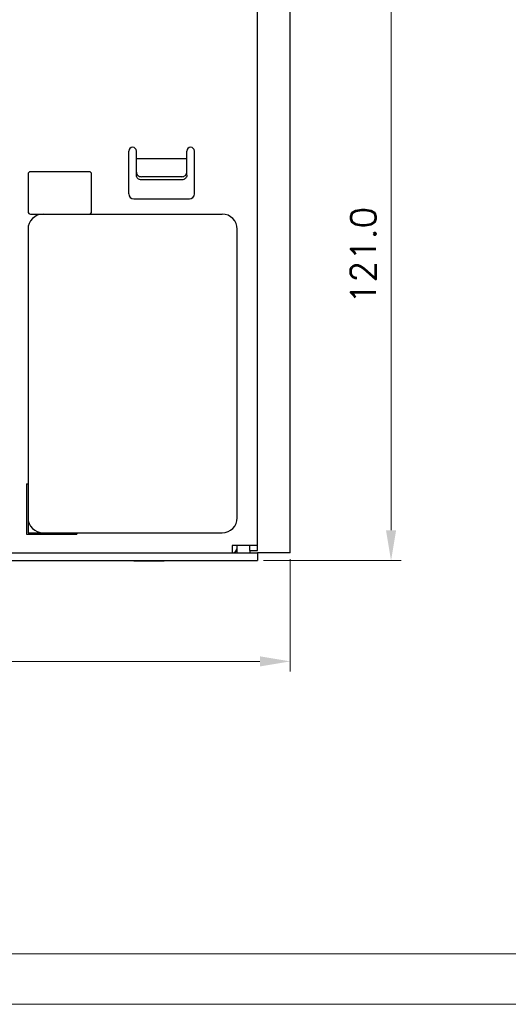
# Model space of a CAD drawing. Header units: millimetres. Extents: x 0 to 560, y 0 to 297.
# Tile 5 of 10: x 127 to 224, y 0 to 195. Entities that reach past the tile are written whole.
import ezdxf

# ---------------------------------------------------------------- set-up
doc = ezdxf.new("R2010")
doc.units = ezdxf.units.MM
doc.layers.get('0').update_dxf_attribs({"linetype": 'CONTINUOUS', "lineweight": 13})
doc.layers.get('Defpoints').update_dxf_attribs({"linetype": 'CONTINUOUS', "lineweight": 13})
doc.layers.add('Dimension', color=2, linetype='CONTINUOUS', lineweight=9)
doc.layers.add('Line', color=3, linetype='CONTINUOUS', lineweight=25)
doc.styles.get("Standard").update_dxf_attribs({"font": 'romans.shx'})
doc.dimstyles.new('yutana', dxfattribs={"dimtxt": 3.5, "dimasz": 3, "dimexe": 1, "dimexo": 0.6, "dimgap": 1.5, "dimtad": 1, "dimdec": 1, "dimzin": 0, "dimdsep": 46, "dimtxsty": 'Standard', "dimcen": 0, "dimadec": 0, "dimazin": 0, "dimtp": 0.01, "dimtm": 0.01, "dimtfac": 1, "dimtdec": 1, "dimtmove": 0, "dimatfit": 3, "dimfxl": 1, "dimtolj": 1, "dimtzin": 0, "dimlwd": 0, "dimlwe": 0, "dimarcsym": 0})

# ---------------------------------------------------------------- blocks, each defined once
blk = doc.blocks.new('*D3')
at = {"layer": 'Defpoints', "color": 0, "ltscale": 5}
for p in [(20.8, 89.5), (180.8, 89.5), (180.8, 68)]:
    blk.add_point(p, dxfattribs=at)
at = {"layer": 'Dimension', "color": 0, "lineweight": 0, "ltscale": 5}
for p, q in [((20.8, 88.3), (20.8, 66)), ((180.8, 88.3), (180.8, 66)), ((26.8, 68), (174.8, 68))]:
    blk.add_line(p, q, dxfattribs=at)
at = {"layer": 'Dimension', "color": 0, "ltscale": 5}
for points in [[(26.8, 69), (26.8, 67), (20.8, 68)], [(174.8, 69), (174.8, 67), (180.8, 68)]]:
    blk.add_solid(points, dxfattribs=at)
at = {"layer": 'Dimension', "color": 0, "ltscale": 5, "insert": (100.8, 73.5), "char_height": 5, "attachment_point": 5}
blk.add_mtext('\\A1;160.0', dxfattribs=at)
blk = doc.blocks.new('*D4')
at = {"layer": 'Defpoints', "color": 0, "ltscale": 5}
for p in [(174.3, 209), (200.8, 209), (174.3, 88)]:
    blk.add_point(p, dxfattribs=at)
at = {"layer": 'Line', "color": 0, "lineweight": 0, "ltscale": 5}
for p, q in [((175.5, 209), (202.8, 209)), ((200.8, 94), (200.8, 203)), ((175.5, 88), (202.8, 88))]:
    blk.add_line(p, q, dxfattribs=at)
at = {"layer": 'Line', "color": 0, "ltscale": 5}
for points in [[(199.8, 203), (201.8, 203), (200.8, 209)], [(199.8, 94), (201.8, 94), (200.8, 88)]]:
    blk.add_solid(points, dxfattribs=at)
at = {"layer": 'Line', "color": 0, "ltscale": 5, "insert": (195.3, 148.5), "char_height": 5, "attachment_point": 5, "rotation": 90}
blk.add_mtext('\\A1;121.0', dxfattribs=at)

msp = doc.modelspace()

# ---------------------------------------------------------------- linework, layer by layer
at = {"ltscale": 5}
for points in [[(0, 0), (560, 0), (560, 297), (0, 297)], [(10, 10), (550, 10), (550, 287), (10, 287)]]:
    msp.add_lwpolyline(points, close=True, dxfattribs=at)
at = {"layer": 'Line', "color": 7, "linetype": 'Continuous'}
for p, q in [((174.3, 90), (174.3, 207)), ((180.8, 89.5), (180.8, 207.5)), ((148.8, 160.7), (148.8, 169.2)), ((150.3, 164.39), (150.3, 169.2)), ((160.3, 164.39), (160.3, 169.2)), ((161.8, 160.7), (161.8, 169.2)), ((150.3, 167.7), (160.3, 167.7)), ((128.8, 164.6), (128.8, 157.2)), ((140.9, 165.1), (129.3, 165.1)), ((141.4, 157.2), (141.4, 164.6)), ((159.3, 164.12), (151.3, 164.12)), ((159.3, 163.48), (151.3, 163.48)), ((149.8, 159.7), (160.8, 159.7)), ((129.3, 156.7), (167.3, 156.7)), ((128.8, 153.7), (128.8, 96.5)), ((170.3, 96.5), (170.3, 153.7)), ((128.5, 103.2), (128.8, 103.2)), ((128.5, 103.2), (128.5, 93.2)), ((128.8, 96.5), (128.8, 93.5)), ((128.5, 93.2), (138.5, 93.2)), ((128.8, 93.5), (131.8, 93.5)), ((131.8, 93.5), (167.3, 93.5)), ((138.5, 93.5), (138.5, 93.2)), ((174.3, 91), (169.3, 91)), ((169.3, 91), (169.3, 89.5)), ((170.3, 89.5), (170.3, 91)), ((172.8, 90), (172.8, 91)), ((172.8, 90), (174.3, 90)), ((172.8, 90), (172.8, 89.5)), ((110.3, 88), (174.3, 88)), ((125.53, 89.5), (174.3, 89.5)), ((149.8, 87.96), (155.8, 87.96)), ((180.8, 89.5), (174.3, 89.5)), ((174.3, 89.5), (174.3, 88))]:
    msp.add_line(p, q, dxfattribs=at)
for centre, radius, start, end in [((149.55, 169.2), 0.75, 0, 180), ((161.05, 169.2), 0.75, 0, 180), ((129.3, 164.6), 0.5, 90, 180), ((140.9, 164.6), 0.5, 0, 90), ((149.8, 160.7), 1, 180, 270), ((160.8, 160.7), 1, 270, 0), ((129.3, 157.2), 0.5, 180, 270), ((131.8, 153.7), 3, 90, 180), ((140.9, 157.2), 0.5, 270, 0), ((167.3, 153.7), 3, 0, 90), ((131.8, 96.5), 3, 180, 270), ((167.3, 96.5), 3, 270, 0), ((169.2, 90.6), 1.1, 275.2676, 0)]:
    msp.add_arc(centre, radius, start, end, dxfattribs=at)
for points, knots in [([(150.3, 165.02), (150.3, 164.9), (150.35, 164.66), (150.58, 164.36), (150.91, 164.16), (151.17, 164.12), (151.3, 164.12)], [0, 0, 0, 0, 0.355084, 0.720382, 1.099655, 1.488507, 1.488507, 1.488507, 1.488507]), ([(151.3, 163.48), (151.17, 163.48), (150.91, 163.53), (150.58, 163.72), (150.35, 164.03), (150.3, 164.27), (150.3, 164.39)], [0, 0, 0, 0, 0.388852, 0.768125, 1.133423, 1.488507, 1.488507, 1.488507, 1.488507]), ([(159.3, 164.12), (159.43, 164.12), (159.69, 164.16), (160.02, 164.36), (160.25, 164.66), (160.3, 164.9), (160.3, 165.02)], [0, 0, 0, 0, 0.388852, 0.768125, 1.133423, 1.488507, 1.488507, 1.488507, 1.488507]), ([(160.3, 164.39), (160.3, 164.27), (160.25, 164.03), (160.02, 163.72), (159.69, 163.53), (159.43, 163.48), (159.3, 163.48)], [0, 0, 0, 0, 0.355084, 0.720382, 1.099655, 1.488507, 1.488507, 1.488507, 1.488507])]:
    msp.add_open_spline(points, degree=3, knots=knots, dxfattribs=at)

# ---------------------------------------------------------------- dimensions: what is measured, and where the dimension line sits
at = {"layer": 'Dimension', "color": 7}
dim = msp.add_linear_dim(base=(180.8, 68), p1=(20.8, 89.5), p2=(180.8, 89.5), dimstyle='yutana', override={"dimscale": 2, "dimtxt": 2.5, "dimasz": 3}, dxfattribs=at)
dim.commit()
dim.dimension.update_dxf_attribs({"geometry": '*D3', "text_midpoint": (100.8, 73.5)})
at = {"layer": 'Line', "color": 7}
dim = msp.add_linear_dim(base=(200.8, 209), p1=(174.3, 88), p2=(174.3, 209), angle=90, dimstyle='yutana', override={"dimscale": 2, "dimtxt": 2.5, "dimasz": 3}, dxfattribs=at)
dim.commit()
dim.dimension.update_dxf_attribs({"geometry": '*D4', "text_midpoint": (195.3, 148.5)})

doc.saveas('drawing.dxf')
